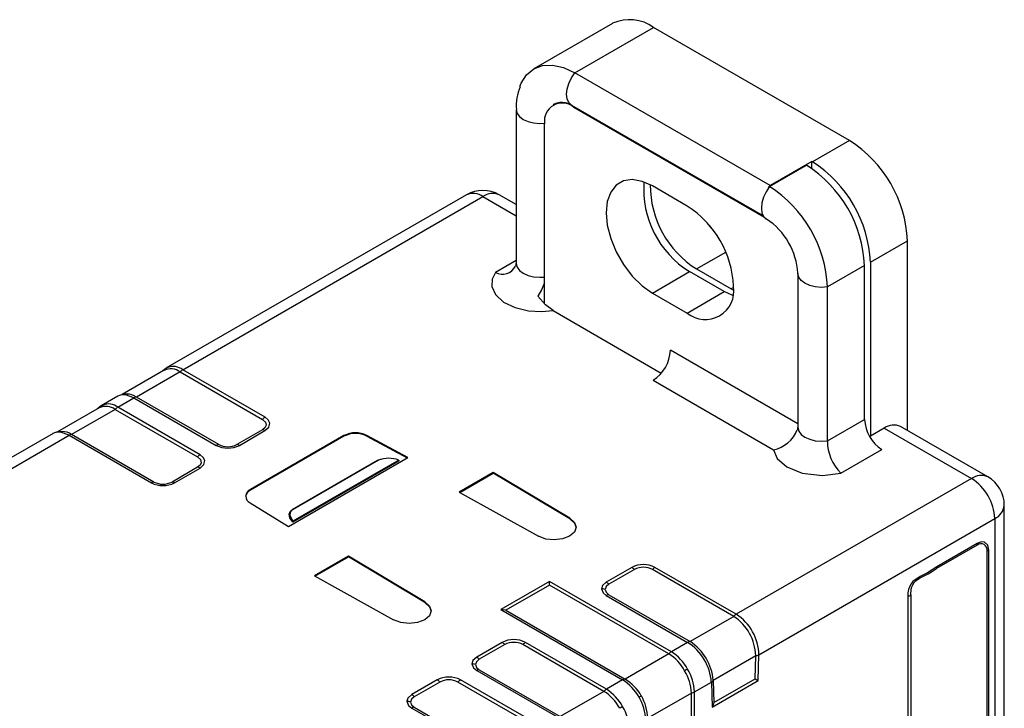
# Model space of a CAD drawing. Header units: millimetres. Extents: x 0 to 1397, y 0 to 1080.
# Tile 26 of 28: x 969 to 1044, y 851 to 903. Entities that reach past the tile are written whole.
import ezdxf

# ---------------------------------------------------------------- set-up
doc = ezdxf.new("R2010")
doc.units = ezdxf.units.MM
doc.header["$LTSCALE"] = 5

msp = doc.modelspace()

# ---------------------------------------------------------------- linework, layer by layer
for p, q in [((1013.734, 902.892), (1007.723, 899.422)), ((1010.848, 899.112), (1016.858, 902.582)), ((1031.796, 893.959), (1016.858, 902.582)), ((1025.741, 890.515), (1010.848, 899.112)), ((1009.286, 896.715), (1009.197, 896.664)), ((1010.609, 896.64), (1025.231, 888.199)), ((1010.76, 896.51), (1010.797, 896.531)), ((1010.76, 896.51), (1025.296, 888.118)), ((1006.378, 896.313), (1006.378, 884.576)), ((1008.55, 883.087), (1008.55, 895.234)), ((1031.796, 893.959), (1028.968, 892.326)), ((1025.697, 890.438), (1028.526, 892.071)), ((1028.923, 892.351), (1025.741, 890.515)), ((1028.923, 891.821), (1028.923, 892.351)), ((1028.923, 892.351), (1028.968, 892.326)), ((1019.422, 888.957), (1016.77, 890.488)), ((1025.61, 890.332), (1025.741, 890.515)), ((1002.591, 889.808), (979.673, 876.578)), ((1006.378, 889.064), (1005.09, 889.808)), ((997.211, 885.857), (1003.84, 889.684)), ((1003.84, 889.684), (1006.378, 888.219)), ((1033.387, 884.671), (1036.215, 886.304)), ((1036.215, 871.84), (1036.215, 886.304)), ((980.951, 876.47), (997.211, 885.857)), ((1020.129, 884.16), (1022.36, 885.448)), ((1006.378, 884.793), (1004.797, 883.881)), ((1033.387, 884.671), (1033.387, 871.403)), ((1016.77, 882.323), (1019.598, 883.956)), ((1022.25, 882.425), (1019.598, 883.956)), ((1020.129, 884.16), (1022.78, 882.629)), ((1027.856, 883.812), (1027.856, 872.074)), ((1032.945, 884.416), (1030.117, 882.783)), ((1032.945, 872.678), (1032.945, 884.416)), ((1008.55, 881.492), (1008.55, 883.087)), ((1016.77, 882.323), (1019.422, 880.792)), ((1019.422, 880.792), (1022.25, 882.425)), ((1022.897, 882.12), (1022.25, 882.425)), ((1022.956, 882.73), (1022.78, 882.629)), ((1022.78, 882.629), (1022.947, 882.537)), ((1030.117, 871.046), (1030.117, 882.783)), ((1009.194, 880.981), (1017.448, 876.216)), ((1027.856, 872.35), (1018.14, 877.96)), ((979.543, 876.429), (976.343, 874.582)), ((980.757, 876.306), (977.43, 874.386)), ((979.578, 876.509), (979.41, 876.353)), ((979.687, 876.586), (979.581, 876.496)), ((979.687, 876.586), (979.82, 876.635)), ((980.757, 876.306), (987.033, 872.683)), ((987.227, 872.847), (980.951, 876.47)), ((1016.814, 875.663), (1025.994, 870.364)), ((976.014, 874.466), (974.723, 873.72)), ((976.131, 874.504), (976, 874.457)), ((976.001, 873.613), (977.236, 874.325)), ((977.236, 874.325), (983.512, 870.703)), ((983.706, 870.763), (977.43, 874.386)), ((974.593, 873.572), (971.393, 871.724)), ((975.807, 873.449), (972.48, 871.528)), ((974.628, 873.652), (974.46, 873.495)), ((974.738, 873.729), (974.632, 873.638)), ((974.738, 873.729), (974.87, 873.777)), ((975.807, 873.449), (982.083, 869.826)), ((982.277, 869.99), (976.001, 873.613)), ((1030.117, 871.046), (1032.945, 872.678)), ((987.032, 871.887), (985.086, 870.763)), ((985.28, 870.703), (987.226, 871.827)), ((1034.448, 872.015), (1033.387, 871.403)), ((1034.448, 872.015), (1041.101, 868.174)), ((1042.351, 868.297), (1035.697, 872.139)), ((971.065, 871.608), (954.924, 862.29)), ((956.202, 862.183), (972.286, 871.468)), ((971.181, 871.646), (971.05, 871.6)), ((972.286, 871.468), (978.562, 867.845)), ((978.756, 867.905), (972.48, 871.528)), ((993.247, 871.447), (986.115, 867.329)), ((993.247, 871.395), (986.115, 867.278)), ((993.247, 871.447), (993.247, 871.395)), ((998.125, 869.773), (994.983, 871.464)), ((994.983, 871.464), (994.983, 871.412)), ((994.983, 871.412), (998.078, 869.746)), ((1033.387, 871.403), (1033.333, 871.372)), ((1031.137, 868.573), (1034.271, 870.382)), ((989.015, 864.513), (998.125, 869.773)), ((995.817, 869.557), (989.299, 865.794)), ((997.447, 869.534), (989.338, 864.852)), ((997.428, 869.574), (989.358, 864.916)), ((995.882, 869.572), (989.362, 865.808)), ((995.817, 869.557), (995.882, 869.572)), ((982.082, 869.029), (980.136, 867.906)), ((980.33, 867.846), (982.276, 868.969)), ((1004.635, 868.632), (1002.038, 867.133)), ((1002.084, 867.108), (1004.635, 868.58)), ((1010.473, 865.143), (1004.635, 868.632)), ((1004.635, 868.632), (1004.635, 868.58)), ((1010.473, 865.091), (1004.635, 868.58)), ((1041.101, 868.174), (1023.162, 857.817)), ((986.115, 867.329), (986.115, 867.278)), ((1002.038, 867.133), (1008.083, 863.763)), ((986.084, 866.327), (989.015, 864.513)), ((989.362, 865.808), (989.299, 865.794)), ((1043.601, 826.642), (1043.601, 866.132)), ((1010.473, 865.091), (1010.473, 865.143)), ((1024.883, 854.729), (1042.869, 865.112)), ((1042.869, 865.112), (1042.869, 826.224)), ((1041.526, 863.093), (1038.433, 861.307)), ((1041.543, 863.224), (1038.45, 861.438)), ((1042.427, 831.787), (1042.427, 862.713)), ((993.587, 862.254), (990.99, 860.755)), ((991.035, 860.73), (993.587, 862.202)), ((999.424, 858.764), (993.587, 862.254)), ((993.587, 862.254), (993.587, 862.202)), ((999.424, 858.713), (993.587, 862.202)), ((1042.289, 831.726), (1042.289, 862.653)), ((1015.198, 861.395), (1013.249, 860.27)), ((1015.392, 861.231), (1013.443, 860.106)), ((1022.968, 857.653), (1016.77, 861.231)), ((1023.162, 857.817), (1016.964, 861.395)), ((990.99, 860.755), (997.035, 857.385)), ((1008.922, 860.323), (1005.207, 858.178)), ((1008.922, 860.047), (1005.595, 858.127)), ((1018.212, 854.96), (1008.922, 860.323)), ((1008.922, 860.047), (1008.922, 860.323)), ((1018.018, 854.796), (1008.922, 860.047)), ((1013.249, 859.25), (1019.447, 855.673)), ((1013.443, 859.31), (1019.641, 855.733)), ((1036.24, 859.141), (1036.24, 828.215)), ((1036.468, 859.293), (1036.468, 828.366)), ((999.424, 858.713), (999.424, 858.764)), ((1005.207, 858.178), (1014.497, 852.815)), ((1005.595, 858.127), (1014.691, 852.875)), ((1022.968, 857.653), (1019.641, 855.733)), ((1005.316, 855.67), (1003.368, 854.545)), ((1005.51, 855.506), (1003.562, 854.381)), ((1013.068, 851.939), (1006.889, 855.506)), ((1013.262, 852.102), (1007.083, 855.67)), ((1019.447, 855.673), (1018.212, 854.96)), ((1018.018, 854.796), (1014.691, 852.875)), ((1024.644, 854.642), (1021.41, 852.775)), ((1024.592, 852.897), (1024.644, 854.642)), ((1024.825, 852.756), (1024.883, 854.729)), ((1003.368, 853.525), (1009.547, 849.958)), ((1003.562, 853.585), (1009.741, 850.018)), ((1000.366, 852.812), (998.418, 851.688)), ((1000.56, 852.649), (998.612, 851.524)), ((1008.118, 849.081), (1001.939, 852.649)), ((1008.313, 849.245), (1002.133, 852.812)), ((1014.497, 852.815), (1013.262, 852.102)), ((1019.98, 851.898), (1021.261, 852.637)), ((1021.261, 852.637), (1021.319, 850.732)), ((1021.319, 850.732), (1024.825, 852.756)), ((1021.41, 852.775), (1021.462, 851.09)), ((1021.462, 851.09), (1024.592, 852.897)), ((1013.068, 851.939), (1009.741, 850.018)), ((1019.741, 851.812), (1016.414, 849.891)), ((1019.741, 805.267), (1019.741, 851.812)), ((1019.98, 805.353), (1019.98, 851.898)), ((998.418, 850.668), (1004.597, 847.1)), ((998.612, 850.728), (1004.792, 847.16))]:
    msp.add_line(p, q)
at = {"flags": 128}
for points in [[(1006.667, 898.077), (1006.765, 898.319), (1007.173, 898.966), (1007.723, 899.422), (1008.393, 899.67), (1009.157, 899.7), (1009.986, 899.512), (1010.848, 899.112)], [(1010.609, 896.64), (1010.591, 896.651), (1010.394, 896.844), (1010.271, 897.126), (1010.229, 897.479), (1010.271, 897.881), (1010.394, 898.306), (1010.591, 898.725), (1010.848, 899.112)], [(1006.378, 896.307), (1006.378, 896.293), (1006.447, 896.026), (1006.629, 895.778), (1006.915, 895.565), (1007.284, 895.401), (1007.713, 895.295), (1008.174, 895.256), (1008.55, 895.274)], [(1016.77, 890.488), (1015.983, 890.84), (1015.236, 890.969), (1014.566, 890.87), (1014.006, 890.547), (1013.585, 890.016), (1013.323, 889.304), (1013.234, 888.447), (1013.323, 887.487), (1013.585, 886.473), (1014.006, 885.456), (1014.566, 884.486), (1015.236, 883.613), (1015.983, 882.879), (1016.77, 882.323)], [(1025.697, 890.438), (1025.439, 890.049), (1025.244, 889.631), (1025.121, 889.208), (1025.078, 888.805), (1025.121, 888.45), (1025.244, 888.169), (1025.44, 887.977), (1025.464, 887.969)], [(1021.433, 887.071), (1021.423, 887.082), (1020.946, 887.679)], [(1006.365, 884.577), (1006.361, 884.43), (1006.336, 884.368)], [(1006.378, 884.576), (1006.378, 884.555), (1006.447, 884.288), (1006.629, 884.041), (1006.915, 883.827), (1007.284, 883.663), (1007.713, 883.557), (1008.174, 883.518), (1008.55, 883.536)], [(1004.797, 883.881), (1004.55, 883.386), (1004.526, 882.807), (1004.807, 882.196), (1005.42, 881.635), (1006.302, 881.21), (1007.314, 880.968), (1008.312, 880.905), (1009.194, 880.981)], [(1030.117, 882.783), (1029.653, 882.754), (1029.191, 882.794), (1028.762, 882.899), (1028.393, 883.064), (1028.108, 883.277), (1027.925, 883.525), (1027.857, 883.791), (1027.856, 883.825)], [(1008.55, 883.087), (1008.318, 882.566), (1008.019, 882.086)], [(1009.194, 880.981), (1008.61, 881.425), (1008.019, 882.086)], [(979.525, 876.419), (979.599, 876.517), (979.687, 876.586)], [(976.711, 874.621), (976.404, 874.601), (976.121, 874.514)], [(977.236, 874.325), (976.58, 874.561), (976.273, 874.555), (976.131, 874.504)], [(974.575, 873.562), (974.649, 873.66), (974.738, 873.729)], [(987.033, 872.683), (987.26, 872.475), (987.314, 872.232), (987.225, 872.046), (987.032, 871.887)], [(987.226, 871.827), (987.518, 872.093), (987.587, 872.405), (987.473, 872.644), (987.227, 872.847)], [(971.761, 871.763), (971.454, 871.743), (971.171, 871.656)], [(972.286, 871.468), (971.631, 871.703), (971.324, 871.698), (971.181, 871.646)], [(1027.843, 872.076), (1027.839, 871.929), (1027.823, 871.889)], [(1027.856, 872.074), (1027.857, 872.053), (1027.925, 871.787), (1028.108, 871.539), (1028.393, 871.326), (1028.762, 871.162), (1029.191, 871.056), (1029.653, 871.017), (1030.117, 871.046)], [(1025.994, 870.364), (1026.287, 869.692), (1027.029, 869.052), (1028.176, 868.589), (1029.742, 868.403), (1031.137, 868.573)], [(982.083, 869.826), (982.31, 869.618), (982.364, 869.375), (982.275, 869.189), (982.082, 869.029)], [(982.276, 868.969), (982.568, 869.235), (982.637, 869.547), (982.523, 869.786), (982.277, 869.99)], [(995.817, 869.557), (996.022, 869.64), (996.111, 869.656)], [(997.428, 869.574), (997.439, 869.552), (997.447, 869.534)], [(989.338, 864.852), (989.123, 865.162), (989.063, 865.456), (989.135, 865.65), (989.299, 865.794)], [(989.362, 865.808), (989.222, 865.695), (989.141, 865.548), (989.127, 865.374), (989.358, 864.916)], [(1010.473, 865.143), (1010.827, 864.826), (1010.947, 864.456), (1010.816, 864.088), (1010.452, 863.775), (1009.911, 863.565), (1009.272, 863.489), (1008.631, 863.559), (1008.083, 863.763)], [(1010.473, 865.091), (1010.827, 864.775), (1010.946, 864.439)], [(989.338, 864.852), (989.349, 864.888), (989.358, 864.916)], [(1042.427, 862.713), (1042.349, 863.089), (1042.103, 863.316), (1041.829, 863.334), (1041.543, 863.224)], [(1038.45, 861.438), (1037.752, 860.983), (1037.173, 860.687), (1036.625, 860.317), (1036.492, 860.151), (1036.368, 859.921), (1036.302, 859.717), (1036.257, 859.46), (1036.24, 859.141)], [(1036.468, 859.293), (1036.505, 859.721), (1036.552, 859.901), (1036.617, 860.059), (1036.733, 860.24), (1036.876, 860.397), (1037.185, 860.603), (1037.218, 860.619), (1037.281, 860.648), (1037.495, 860.745), (1037.806, 860.903), (1037.923, 860.976), (1038.119, 861.108), (1038.433, 861.307)], [(1013.249, 860.27), (1012.958, 860.004), (1012.883, 859.76)], [(1012.883, 859.76), (1013.003, 859.453), (1013.249, 859.25)], [(1013.443, 860.106), (1013.232, 859.924), (1013.158, 859.708)], [(1013.158, 859.708), (1013.232, 859.493), (1013.443, 859.31)], [(999.424, 858.764), (999.778, 858.448), (999.899, 858.078), (999.767, 857.709), (999.404, 857.397), (998.862, 857.187), (998.223, 857.111), (997.582, 857.181), (997.035, 857.385)], [(999.424, 858.713), (999.778, 858.396), (999.898, 858.061)], [(1005.595, 858.127), (1005.382, 858.168), (1005.207, 858.178)], [(1003.368, 854.545), (1003.076, 854.279), (1003.002, 854.035)], [(1024.644, 854.642), (1024.644, 854.647), (1024.644, 854.65)], [(1003.002, 854.035), (1003.121, 853.728), (1003.368, 853.525)], [(1003.562, 854.381), (1003.351, 854.198), (1003.276, 853.983)], [(1003.276, 853.983), (1003.351, 853.768), (1003.562, 853.585)], [(1019.448, 853.632), (1019.344, 853.573), (1019.223, 853.502)], [(1021.41, 852.783), (1021.41, 852.779), (1021.41, 852.775)], [(1024.592, 852.897), (1024.731, 852.813), (1024.825, 852.756)], [(998.418, 851.688), (998.126, 851.422), (998.052, 851.178)], [(998.612, 851.524), (998.401, 851.341), (998.326, 851.126)], [(1015.923, 851.597), (1015.849, 851.555), (1015.761, 851.503)], [(998.052, 851.178), (998.171, 850.871), (998.418, 850.668)], [(998.326, 851.126), (998.401, 850.911), (998.612, 850.728)], [(1014.499, 850.775), (1014.395, 850.715), (1014.273, 850.645)], [(1021.462, 851.09), (1021.395, 850.887), (1021.319, 850.732)]]:
    msp.add_lwpolyline(points, dxfattribs=at)
for centre, radius, start, end in [((1015.028, 900.027), 3.144, 54.38242, 114.30712), ((1010.253, 896.577), 3.866, 157.43165, 184.00536), ((1009.897, 895.452), 1.365, 50.79671, 189.21404), ((1009.876, 895.601), 1.261, 78.48228, 117.94438), ((1009.958, 895.761), 1.086, 52.85401, 80.56439), ((1026.62, 885.867), 9.605, 2.60548, 57.39452), ((1023.35, 883.98), 9.605, 2.60548, 57.39452), ((1023.792, 884.235), 9.605, 2.60548, 57.39452), ((1023.487, 890.234), 7.385, 175.66261, 238.22994), ((1024.143, 890.543), 7.54, 179.71562, 237.83226), ((1003.84, 887.643), 2.5, 60.00269, 119.99731), ((1003.108, 888.662), 1.257, 54.38242, 114.30712), ((1004.573, 888.662), 1.257, 65.69288, 125.61758), ((1020.521, 882.347), 9.605, 2.60548, 57.39452), ((1015.281, 882.484), 7.684, 2.60548, 57.39452), ((1022.646, 883.58), 5.207, 2.69959, 57.28073), ((1005.312, 884.908), 1.149, 243.38794, 332.08375), ((1020.802, 882.484), 2.184, 230.79671, 9.21404), ((1015.261, 878.091), 2.882, 302.60548, 357.39452), ((980.045, 875.309), 1.225, 54.45648, 115.08636), ((980.242, 875.569), 1.147, 51.83114, 111.61012), ((981.355, 875.795), 0.787, 120.88512, 139.47252), ((976.67, 873.255), 1.362, 56.09857, 88.60817), ((977.45, 873.98), 0.406, 92.74558, 121.71628), ((975.095, 872.452), 1.225, 54.45648, 115.08636), ((975.293, 872.711), 1.147, 51.83114, 111.61012), ((976.405, 872.938), 0.787, 120.88512, 139.47252), ((987.63, 872.172), 0.787, 120.88512, 139.47252), ((1035.824, 872.809), 2.882, 182.60548, 237.39452), ((971.721, 870.398), 1.362, 56.09857, 88.60817), ((987.013, 871.481), 0.406, 58.28372, 87.25442), ((1025.488, 872.82), 2.508, 281.64504, 338.26843), ((1035.18, 870.993), 1.257, 65.69288, 125.61758), ((972.5, 871.122), 0.406, 92.74558, 121.71628), ((994.132, 869.731), 1.931, 63.854, 117.30065), ((994.132, 869.679), 1.931, 63.854, 117.30065), ((1033.56, 871.02), 3.444, 179.5785, 225.28194), ((983.725, 870.357), 0.406, 92.74558, 121.71628), ((984.395, 872.413), 1.926, 242.67789, 297.34227), ((984.395, 872.098), 1.503, 242.68601, 297.33981), ((985.066, 870.357), 0.406, 58.28372, 87.25442), ((982.681, 869.315), 0.787, 120.88512, 139.47252), ((996.658, 867.57), 2.147, 68.97321, 111.18286), ((982.063, 868.624), 0.406, 58.28372, 87.25442), ((1041.834, 867.151), 1.257, 65.69288, 125.61758), ((1039.031, 864.937), 3.842, 2.60548, 57.39452), ((1041.101, 866.132), 2.5, 0, 60.00269), ((978.775, 867.5), 0.406, 92.74558, 121.71628), ((979.446, 869.556), 1.926, 242.67789, 297.34227), ((979.446, 869.241), 1.503, 242.68601, 297.33981), ((980.117, 867.5), 0.406, 58.28372, 87.25442), ((986.384, 866.695), 0.642, 114.76093, 171.18766), ((986.303, 866.822), 0.541, 110.33184, 246.20438), ((1042.35, 866.257), 1.257, 294.37466, 354.3052), ((1041.072, 863.219), 0.471, 344.52722, 0.58503), ((1041.824, 862.728), 0.471, 350.78596, 129.20329), ((1042.075, 863.333), 0.713, 287.43049, 299.6103), ((1016.081, 859.686), 1.923, 62.65914, 117.34086), ((1014.794, 860.72), 0.787, 40.52748, 59.11488), ((1016.081, 859.898), 1.501, 62.66453, 117.33547), ((1017.368, 860.72), 0.787, 120.88512, 139.47252), ((1037.978, 861.433), 0.471, 344.52722, 0.58503), ((1012.885, 859.018), 0.743, 68.46139, 90.14441), ((1012.846, 859.595), 0.787, 40.52748, 59.11488), ((1013.463, 858.905), 0.406, 92.74558, 121.71628), ((1035.187, 860.976), 2.115, 299.86464, 307.28019), ((1023.566, 857.142), 0.787, 120.88512, 139.47252), ((1020.936, 854.549), 3.71, 1.56067, 56.79165), ((1021.158, 854.676), 3.726, 0.8038, 57.46363), ((1006.199, 853.961), 1.923, 62.65914, 117.34086), ((1004.912, 854.995), 0.787, 40.52748, 59.11488), ((1006.199, 854.173), 1.501, 62.66453, 117.33547), ((1007.486, 854.995), 0.787, 120.88512, 139.47252), ((1019.66, 855.327), 0.406, 92.74558, 121.71628), ((1017.394, 852.386), 3.875, 3.71739, 58.01518), ((1017.52, 852.455), 3.904, 4.81727, 57.09051), ((1002.964, 853.87), 0.787, 40.52748, 59.11488), ((1018.616, 854.285), 0.787, 120.88512, 139.47252), ((1016.246, 851.939), 3.362, 27.71202, 58.19986), ((1016.294, 851.933), 3.583, 28.30686, 57.63207), ((1024.521, 855.431), 0.79, 278.97505, 297.29114), ((1003.003, 853.293), 0.743, 68.46139, 90.14441), ((1001.25, 851.104), 1.923, 62.65914, 117.34086), ((1003.581, 853.18), 0.406, 92.74558, 121.71628), ((1016.38, 851.706), 3.362, 1.80091, 32.28835), ((1016.399, 851.75), 3.584, 2.3696, 31.69261), ((999.962, 852.137), 0.787, 40.52748, 59.11488), ((1001.25, 851.315), 1.501, 62.66453, 117.33547), ((1002.537, 852.137), 0.787, 120.88512, 139.47252), ((1014.71, 852.47), 0.406, 92.74558, 121.71628), ((1012.464, 849.593), 3.81, 30.1006, 57.75849), ((1012.728, 849.751), 3.69, 30.02555, 57.86037), ((1021.048, 853.004), 0.424, 300.11644, 328.5855), ((998.014, 851.013), 0.787, 40.52748, 59.11488), ((1013.666, 851.427), 0.787, 120.88512, 139.47252), ((1011.297, 849.081), 3.362, 27.71202, 58.19986), ((1011.344, 849.076), 3.583, 28.30688, 57.63206), ((1012.457, 849.604), 3.81, 2.24279, 29.8993), ((1012.726, 849.753), 3.691, 2.14249, 29.97277), ((1019.597, 852.585), 0.787, 280.5256, 299.10958), ((998.054, 850.435), 0.743, 68.46139, 90.14441), ((998.631, 850.322), 0.406, 92.74558, 121.71628), ((1011.45, 848.892), 3.584, 2.36959, 31.69262)]:
    msp.add_arc(centre, radius, start, end)

doc.saveas('drawing.dxf')
